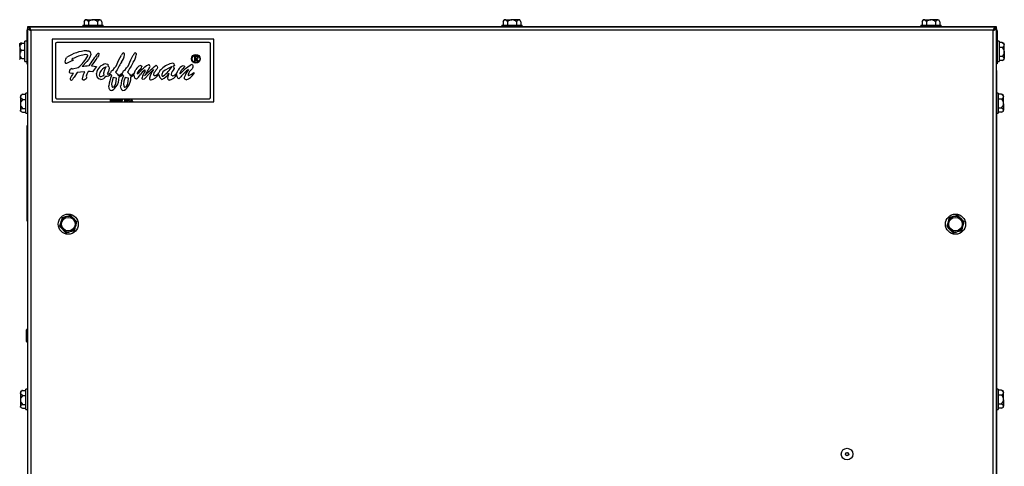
# Model space of a CAD drawing. Extents: x 10 to 130, y 5 to 85.
# Tile 25 of 51: x 10 to 30, y 37 to 46. Entities that reach past the tile are written whole.
import ezdxf

# ---------------------------------------------------------------- set-up
doc = ezdxf.new("R2010")
doc.units = 0
doc.layers.add('BODY', color=3, linetype='CONTINUOUS')

msp = doc.modelspace()

# ---------------------------------------------------------------- linework, layer by layer
at = {"layer": 'BODY', "linetype": 'CONTINUOUS'}
for p, q in [((11.623, 46.166), (11.623, 46.13)), ((11.623, 46.166), (12.032, 46.166)), ((11.67, 46.273), (11.646, 46.231)), ((11.646, 46.231), (11.646, 46.166)), ((11.691, 46.273), (11.67, 46.273)), ((11.691, 46.273), (11.827, 46.273)), ((11.736, 46.231), (11.736, 46.166)), ((11.964, 46.273), (11.827, 46.273)), ((11.918, 46.231), (11.918, 46.166)), ((11.964, 46.273), (11.985, 46.273)), ((12.009, 46.231), (11.985, 46.273)), ((12.009, 46.231), (12.009, 46.166)), ((12.032, 46.13), (12.032, 46.166)), ((20.123, 46.166), (20.123, 46.13)), ((20.123, 46.166), (20.532, 46.166)), ((20.17, 46.273), (20.146, 46.231)), ((20.146, 46.231), (20.146, 46.166)), ((20.191, 46.273), (20.17, 46.273)), ((20.191, 46.273), (20.327, 46.273)), ((20.236, 46.231), (20.236, 46.166)), ((20.464, 46.273), (20.327, 46.273)), ((20.418, 46.231), (20.418, 46.166)), ((20.485, 46.273), (20.464, 46.273)), ((20.509, 46.231), (20.485, 46.273)), ((20.509, 46.231), (20.509, 46.166)), ((20.532, 46.13), (20.532, 46.166)), ((28.623, 46.166), (28.623, 46.13)), ((28.623, 46.166), (29.032, 46.166)), ((28.67, 46.273), (28.646, 46.231)), ((28.646, 46.231), (28.646, 46.166)), ((28.691, 46.273), (28.67, 46.273)), ((28.691, 46.273), (28.827, 46.273)), ((28.736, 46.231), (28.736, 46.166)), ((28.964, 46.273), (28.827, 46.273)), ((28.918, 46.231), (28.918, 46.166)), ((28.964, 46.273), (28.985, 46.273)), ((29.009, 46.231), (28.985, 46.273)), ((29.009, 46.231), (29.009, 46.166)), ((29.032, 46.13), (29.032, 46.166)), ((10.482, 46.051), (10.5, 46.051)), ((10.482, 46.051), (10.482, 45.38)), ((10.497, 46.13), (10.497, 46.096)), ((10.561, 46.13), (10.497, 46.13)), ((10.5, 46.09), (10.536, 46.09)), ((10.5, 46.09), (10.5, 8.167)), ((30.119, 46.126), (10.537, 46.126)), ((10.537, 46.126), (10.537, 46.09)), ((10.555, 46.126), (10.561, 46.13)), ((10.561, 46.13), (30.093, 46.13)), ((10.567, 46.059), (10.567, 8.197)), ((30.088, 46.059), (10.567, 46.059)), ((30.088, 8.197), (30.088, 46.059)), ((30.157, 46.13), (30.093, 46.13)), ((30.119, 46.09), (30.118, 46.09)), ((30.119, 46.126), (30.119, 46.09)), ((30.155, 46.09), (30.119, 46.09)), ((30.155, 8.167), (30.155, 46.09)), ((30.172, 46.051), (30.155, 46.051)), ((30.157, 46.095), (30.157, 46.13)), ((30.172, 46.051), (30.172, 45.38)), ((10.342, 45.789), (10.339, 45.788)), ((10.339, 45.727), (10.339, 45.788)), ((10.382, 45.799), (10.447, 45.799)), ((10.482, 45.835), (10.447, 45.835)), ((10.447, 45.426), (10.447, 45.835)), ((14.275, 45.876), (11, 45.876)), ((11, 45.876), (11, 44.61)), ((11.063, 45.784), (11.063, 44.702)), ((14.183, 45.814), (11.093, 45.814)), ((14.213, 44.702), (14.213, 45.784)), ((14.275, 44.61), (14.275, 45.876)), ((30.208, 45.835), (30.172, 45.835)), ((30.208, 45.835), (30.208, 45.721)), ((30.273, 45.812), (30.208, 45.812)), ((30.285, 45.805), (30.273, 45.812)), ((30.315, 45.788), (30.284, 45.806)), ((30.315, 45.761), (30.315, 45.788)), ((30.315, 45.62), (30.315, 45.761)), ((10.339, 45.727), (10.339, 45.571)), ((10.339, 45.571), (10.339, 45.474)), ((10.382, 45.656), (10.447, 45.656)), ((30.208, 45.721), (30.208, 45.426)), ((30.273, 45.711), (30.208, 45.711)), ((30.315, 45.62), (30.315, 45.489)), ((10.344, 45.47), (10.339, 45.474)), ((10.339, 45.473), (10.342, 45.471)), ((10.382, 45.487), (10.447, 45.487)), ((10.447, 45.426), (10.482, 45.426)), ((10.482, 45.38), (10.5, 45.38)), ((10.499, 45.38), (10.499, 45.275)), ((11.411, 45.447), (11.318, 45.398)), ((13.892, 45.435), (13.892, 45.539)), ((13.892, 45.539), (13.913, 45.539)), ((13.901, 45.435), (13.892, 45.435)), ((13.901, 45.528), (13.901, 45.493)), ((13.921, 45.528), (13.901, 45.528)), ((13.901, 45.493), (13.92, 45.493)), ((13.909, 45.483), (13.901, 45.483)), ((13.901, 45.483), (13.901, 45.435)), ((13.947, 45.435), (13.909, 45.483)), ((13.92, 45.483), (13.959, 45.435)), ((13.959, 45.435), (13.947, 45.435)), ((30.172, 45.38), (30.155, 45.38)), ((30.172, 45.426), (30.208, 45.426)), ((30.273, 45.53), (30.208, 45.53)), ((30.273, 45.449), (30.208, 45.449)), ((30.284, 45.454), (30.315, 45.473)), ((30.315, 45.473), (30.315, 45.489)), ((10.497, 45.258), (10.497, 45.245)), ((10.497, 45.258), (10.5, 45.258)), ((10.497, 45.245), (10.497, 9.035)), ((10.5, 45.245), (10.497, 45.245)), ((11.414, 45.278), (11.529, 45.305)), ((11.896, 45.326), (11.816, 45.219)), ((12.117, 45.176), (12.125, 45.168)), ((12.125, 45.168), (12.132, 45.168)), ((12.185, 45.172), (12.185, 45.17)), ((13.871, 45.203), (13.871, 45.174)), ((30.157, 45.258), (30.155, 45.258)), ((30.157, 45.245), (30.155, 45.245)), ((30.157, 45.245), (30.157, 45.258)), ((30.157, 45.245), (30.157, 9.035)), ((12.305, 45.079), (12.304, 45.089)), ((12.546, 45.079), (12.546, 45.089)), ((10.381, 44.753), (10.354, 44.738)), ((10.397, 44.761), (10.462, 44.761)), ((10.497, 44.785), (10.462, 44.785)), ((10.462, 44.376), (10.462, 44.785)), ((30.193, 44.785), (30.157, 44.785)), ((30.193, 44.785), (30.193, 44.671)), ((30.258, 44.762), (30.193, 44.762)), ((30.27, 44.755), (30.258, 44.762)), ((30.3, 44.738), (30.269, 44.756)), ((10.354, 44.738), (10.354, 44.708)), ((10.354, 44.708), (10.354, 44.565)), ((10.354, 44.565), (10.354, 44.437)), ((10.397, 44.655), (10.462, 44.655)), ((11, 44.61), (14.275, 44.61)), ((11.093, 44.672), (14.183, 44.672)), ((12.216, 44.62), (12.227, 44.637)), ((12.219, 44.618), (12.216, 44.62)), ((12.231, 44.636), (12.219, 44.618)), ((12.248, 44.656), (12.25, 44.66)), ((12.254, 44.656), (12.248, 44.656)), ((12.25, 44.66), (12.258, 44.66)), ((12.254, 44.619), (12.254, 44.656)), ((12.258, 44.619), (12.254, 44.619)), ((12.258, 44.66), (12.258, 44.619)), ((12.308, 44.66), (12.334, 44.66)), ((12.308, 44.656), (12.308, 44.66)), ((12.328, 44.656), (12.308, 44.656)), ((12.309, 44.619), (12.328, 44.656)), ((12.312, 44.618), (12.309, 44.619)), ((12.334, 44.66), (12.312, 44.618)), ((12.37, 44.628), (12.392, 44.661)), ((12.389, 44.628), (12.37, 44.628)), ((12.389, 44.651), (12.377, 44.632)), ((12.377, 44.632), (12.389, 44.632)), ((12.389, 44.632), (12.389, 44.651)), ((12.389, 44.619), (12.389, 44.628)), ((12.393, 44.619), (12.389, 44.619)), ((12.392, 44.661), (12.393, 44.661)), ((12.393, 44.661), (12.393, 44.632)), ((12.393, 44.632), (12.398, 44.632)), ((12.393, 44.628), (12.393, 44.619)), ((12.398, 44.628), (12.393, 44.628)), ((12.398, 44.632), (12.398, 44.628)), ((12.404, 44.656), (12.404, 44.66)), ((12.404, 44.66), (12.43, 44.66)), ((12.424, 44.656), (12.404, 44.656)), ((12.405, 44.619), (12.424, 44.656)), ((12.408, 44.618), (12.405, 44.619)), ((12.43, 44.66), (12.408, 44.618)), ((12.47, 44.66), (12.478, 44.66)), ((12.47, 44.619), (12.47, 44.66)), ((12.473, 44.619), (12.47, 44.619)), ((12.481, 44.656), (12.473, 44.656)), ((12.473, 44.656), (12.473, 44.642)), ((12.473, 44.642), (12.481, 44.642)), ((12.473, 44.638), (12.473, 44.619)), ((12.476, 44.638), (12.473, 44.638)), ((12.492, 44.619), (12.476, 44.638)), ((12.481, 44.638), (12.496, 44.619)), ((12.496, 44.619), (12.492, 44.619)), ((12.505, 44.66), (12.528, 44.66)), ((12.505, 44.619), (12.505, 44.66)), ((12.528, 44.619), (12.505, 44.619)), ((12.509, 44.656), (12.509, 44.643)), ((12.528, 44.656), (12.509, 44.656)), ((12.509, 44.643), (12.528, 44.643)), ((12.509, 44.639), (12.509, 44.623)), ((12.528, 44.639), (12.509, 44.639)), ((12.509, 44.623), (12.528, 44.623)), ((12.528, 44.66), (12.528, 44.656)), ((12.528, 44.643), (12.528, 44.639)), ((12.528, 44.623), (12.528, 44.619)), ((12.55, 44.619), (12.533, 44.66)), ((12.533, 44.66), (12.537, 44.66)), ((12.537, 44.66), (12.551, 44.627)), ((12.551, 44.619), (12.55, 44.619)), ((12.568, 44.66), (12.551, 44.619)), ((12.551, 44.627), (12.564, 44.66)), ((12.564, 44.66), (12.568, 44.66)), ((12.589, 44.619), (12.609, 44.66)), ((12.593, 44.619), (12.589, 44.619)), ((12.599, 44.632), (12.593, 44.619)), ((12.618, 44.632), (12.599, 44.632)), ((12.609, 44.652), (12.601, 44.636)), ((12.601, 44.636), (12.616, 44.636)), ((12.609, 44.66), (12.628, 44.619)), ((12.609, 44.66), (12.609, 44.66)), ((12.616, 44.636), (12.609, 44.652)), ((12.624, 44.619), (12.618, 44.632)), ((12.628, 44.619), (12.624, 44.619)), ((30.193, 44.671), (30.193, 44.376)), ((30.258, 44.661), (30.193, 44.661)), ((30.3, 44.711), (30.3, 44.738)), ((30.3, 44.57), (30.3, 44.711)), ((30.3, 44.57), (30.3, 44.439)), ((10.354, 44.423), (10.354, 44.437)), ((10.354, 44.423), (10.381, 44.407)), ((10.397, 44.475), (10.462, 44.475)), ((10.397, 44.399), (10.462, 44.399)), ((10.462, 44.376), (10.497, 44.376)), ((30.157, 44.376), (30.193, 44.376)), ((30.258, 44.48), (30.193, 44.48)), ((30.258, 44.399), (30.193, 44.399)), ((30.269, 44.404), (30.3, 44.423)), ((30.3, 44.423), (30.3, 44.439)), ((10.492, 42.19), (10.492, 44.13)), ((10.492, 44.13), (10.497, 44.13)), ((10.492, 42.19), (10.497, 42.19)), ((10.478, 39.988), (10.477, 39.988)), ((10.477, 39.87), (10.477, 39.988)), ((10.478, 39.87), (10.478, 39.988)), ((10.477, 39.752), (10.477, 39.87)), ((10.477, 39.752), (10.478, 39.752)), ((10.478, 39.752), (10.478, 39.87)), ((10.381, 38.753), (10.354, 38.738)), ((10.397, 38.761), (10.462, 38.761)), ((10.497, 38.785), (10.462, 38.785)), ((10.462, 38.376), (10.462, 38.785)), ((30.193, 38.785), (30.157, 38.785)), ((30.193, 38.785), (30.193, 38.671)), ((30.258, 38.762), (30.193, 38.762)), ((30.27, 38.755), (30.258, 38.762)), ((30.3, 38.738), (30.269, 38.756)), ((10.354, 38.738), (10.354, 38.708)), ((10.354, 38.708), (10.354, 38.565)), ((10.354, 38.565), (10.354, 38.437)), ((10.397, 38.655), (10.462, 38.655)), ((30.193, 38.671), (30.193, 38.376)), ((30.258, 38.661), (30.193, 38.661)), ((30.3, 38.711), (30.3, 38.738)), ((30.3, 38.57), (30.3, 38.711)), ((30.3, 38.57), (30.3, 38.439)), ((10.354, 38.423), (10.354, 38.437)), ((10.354, 38.423), (10.381, 38.407)), ((10.397, 38.475), (10.462, 38.475)), ((10.397, 38.399), (10.462, 38.399)), ((10.462, 38.376), (10.497, 38.376)), ((30.157, 38.376), (30.193, 38.376)), ((30.258, 38.48), (30.193, 38.48)), ((30.258, 38.399), (30.193, 38.399)), ((30.269, 38.404), (30.3, 38.423)), ((30.3, 38.423), (30.3, 38.439))]:
    msp.add_line(p, q, dxfattribs=at)
at = {"layer": 'BODY', "linetype": 'CONTINUOUS', "flags": 128}
for points in [[(11.646, 46.231), (11.671, 46.265), (11.687, 46.273), (11.691, 46.273)], [(11.918, 46.231), (11.944, 46.265), (11.96, 46.273), (11.964, 46.273)], [(20.146, 46.231), (20.171, 46.265), (20.187, 46.273), (20.191, 46.273)], [(20.418, 46.231), (20.444, 46.265), (20.46, 46.273), (20.464, 46.273)], [(28.646, 46.231), (28.671, 46.265), (28.687, 46.273), (28.691, 46.273)], [(28.918, 46.231), (28.944, 46.265), (28.96, 46.273), (28.964, 46.273)], [(10.567, 46.059), (10.561, 46.082), (10.554, 46.103), (10.547, 46.118), (10.54, 46.125), (10.537, 46.126)], [(30.093, 46.13), (30.102, 46.127), (30.102, 46.126)], [(30.273, 45.812), (30.307, 45.783), (30.315, 45.766), (30.315, 45.761)], [(11.78, 45.568), (11.765, 45.514), (11.735, 45.466), (11.699, 45.423), (11.61, 45.323)], [(11.721, 45.541), (11.72, 45.548), (11.717, 45.554), (11.707, 45.564), (11.679, 45.57)], [(11.704, 45.645), (11.74, 45.641), (11.77, 45.623), (11.778, 45.596), (11.78, 45.568)], [(11.944, 45.579), (11.937, 45.541), (11.921, 45.516)], [(11.924, 45.59), (11.931, 45.596), (11.935, 45.598), (11.937, 45.598), (11.94, 45.597), (11.943, 45.592), (11.944, 45.587), (11.944, 45.579)], [(12.296, 45.332), (12.352, 45.457), (12.403, 45.552)], [(12.444, 45.603), (12.449, 45.601), (12.453, 45.597), (12.459, 45.586), (12.462, 45.563)], [(12.538, 45.332), (12.594, 45.457), (12.645, 45.552)], [(12.685, 45.603), (12.691, 45.601), (12.695, 45.597), (12.701, 45.586), (12.704, 45.563)], [(11.263, 45.421), (11.273, 45.472), (11.292, 45.508)], [(11.289, 45.386), (11.277, 45.389), (11.271, 45.392), (11.268, 45.397), (11.263, 45.421)], [(11.318, 45.398), (11.302, 45.39), (11.289, 45.386)], [(11.396, 45.472), (11.397, 45.47), (11.398, 45.468), (11.399, 45.466), (11.402, 45.465), (11.411, 45.463), (11.421, 45.462), (11.43, 45.459)], [(12.091, 45.378), (12.118, 45.374), (12.13, 45.366), (12.134, 45.36), (12.135, 45.353)], [(12.135, 45.353), (12.131, 45.341), (12.125, 45.333)], [(12.731, 45.178), (12.763, 45.203), (12.791, 45.232), (12.82, 45.261), (12.849, 45.291), (12.88, 45.32), (12.914, 45.346), (12.954, 45.361)], [(13.109, 45.35), (13.116, 45.347), (13.122, 45.341), (13.13, 45.327), (13.138, 45.295)], [(13.483, 45.354), (13.482, 45.35), (13.48, 45.345), (13.472, 45.34), (13.455, 45.334)], [(13.597, 45.178), (13.625, 45.202), (13.65, 45.229), (13.676, 45.256), (13.703, 45.282), (13.797, 45.353)], [(13.797, 45.353), (13.817, 45.365), (13.835, 45.369)], [(13.835, 45.369), (13.841, 45.365), (13.845, 45.357), (13.851, 45.342), (13.855, 45.309)], [(13.913, 45.539), (13.926, 45.539), (13.936, 45.537)], [(13.92, 45.493), (13.939, 45.496), (13.942, 45.499), (13.945, 45.502), (13.948, 45.511)], [(13.957, 45.511), (13.956, 45.501), (13.951, 45.493), (13.943, 45.487), (13.92, 45.483)], [(13.948, 45.511), (13.947, 45.516), (13.945, 45.52), (13.942, 45.523), (13.939, 45.526), (13.921, 45.528)], [(11.396, 45.186), (11.365, 45.192), (11.352, 45.201), (11.347, 45.207), (11.346, 45.215)], [(11.505, 45.2), (11.442, 45.11), (11.427, 45.086), (11.411, 45.062), (11.389, 45.044)], [(11.396, 45.283), (11.406, 45.281), (11.414, 45.278)], [(11.426, 45.187), (11.409, 45.186), (11.396, 45.186)], [(11.663, 45.22), (11.574, 45.21), (11.505, 45.2)], [(11.613, 45.078), (11.634, 45.16), (11.663, 45.22)], [(11.732, 45.224), (11.703, 45.172), (11.688, 45.129)], [(11.816, 45.219), (11.769, 45.223), (11.732, 45.224)], [(11.799, 45.338), (11.853, 45.334), (11.896, 45.326)], [(11.986, 45.061), (11.942, 45.076), (11.912, 45.113), (11.896, 45.185)], [(11.965, 45.204), (11.959, 45.173), (11.955, 45.149)], [(11.955, 45.149), (11.956, 45.139), (11.961, 45.13), (11.969, 45.124), (11.993, 45.119)], [(11.993, 45.119), (12.029, 45.135), (12.054, 45.153)], [(12.046, 45.194), (12.065, 45.267), (12.093, 45.319)], [(12.054, 45.153), (12.048, 45.175), (12.046, 45.194)], [(12.155, 45.291), (12.14, 45.225), (12.117, 45.176)], [(12.125, 45.333), (12.14, 45.328), (12.151, 45.316), (12.155, 45.291)], [(12.206, 45.134), (12.192, 45.154), (12.185, 45.172)], [(12.228, 45.246), (12.265, 45.295), (12.296, 45.332)], [(12.286, 45.208), (12.322, 45.171), (12.344, 45.136)], [(12.344, 45.136), (12.392, 45.167), (12.425, 45.197)], [(12.428, 45.168), (12.39, 45.132), (12.355, 45.109)], [(12.447, 45.134), (12.435, 45.152), (12.428, 45.168)], [(12.47, 45.246), (12.506, 45.295), (12.538, 45.332)], [(12.527, 45.208), (12.564, 45.171), (12.586, 45.136)], [(12.586, 45.136), (12.633, 45.167), (12.667, 45.197)], [(12.663, 45.162), (12.628, 45.129), (12.596, 45.109)], [(12.706, 45.069), (12.693, 45.074), (12.684, 45.085), (12.672, 45.11), (12.663, 45.162)], [(12.667, 45.197), (12.682, 45.234), (12.698, 45.262)], [(12.76, 45.248), (12.734, 45.218), (12.721, 45.19)], [(12.789, 45.342), (12.808, 45.338), (12.817, 45.332), (12.819, 45.328), (12.82, 45.323)], [(12.885, 45.233), (12.888, 45.239), (12.888, 45.244)], [(13.055, 45.263), (12.957, 45.171), (12.888, 45.091)], [(13.138, 45.295), (13.123, 45.27), (13.104, 45.248), (13.085, 45.226), (13.064, 45.198), (13.055, 45.166)], [(13.432, 45.328), (13.362, 45.293), (13.294, 45.254), (13.246, 45.215), (13.222, 45.16)], [(13.222, 45.16), (13.225, 45.14), (13.23, 45.132), (13.234, 45.129), (13.239, 45.128)], [(13.347, 45.091), (13.357, 45.148), (13.372, 45.191)], [(13.473, 45.286), (13.456, 45.253), (13.435, 45.223), (13.419, 45.199), (13.413, 45.171)], [(13.455, 45.334), (13.467, 45.307), (13.473, 45.286)], [(13.53, 45.188), (13.541, 45.225), (13.557, 45.252)], [(13.568, 45.078), (13.556, 45.084), (13.548, 45.095), (13.537, 45.121), (13.53, 45.16)], [(13.694, 45.213), (13.625, 45.135), (13.608, 45.113), (13.591, 45.092), (13.568, 45.078)], [(13.588, 45.19), (13.589, 45.185), (13.59, 45.181), (13.593, 45.179), (13.597, 45.178)], [(13.652, 45.342), (13.673, 45.338), (13.677, 45.335), (13.681, 45.331), (13.683, 45.326), (13.683, 45.321)], [(13.763, 45.261), (13.723, 45.237), (13.694, 45.213)], [(13.855, 45.309), (13.847, 45.29), (13.836, 45.278)], [(11.389, 45.044), (11.376, 45.048), (11.368, 45.056)], [(11.629, 45.053), (11.621, 45.055), (11.618, 45.058), (11.616, 45.061), (11.613, 45.078)], [(11.688, 45.129), (11.693, 45.11), (11.698, 45.097)], [(12.238, 45.103), (12.213, 45.028), (12.205, 44.967)], [(12.205, 44.967), (12.21, 44.93), (12.217, 44.913), (12.224, 44.906), (12.232, 44.903)], [(12.232, 44.903), (12.254, 44.915), (12.27, 44.934), (12.291, 44.98), (12.305, 45.079)], [(12.304, 45.089), (12.266, 45.092), (12.238, 45.103)], [(12.48, 45.103), (12.455, 45.028), (12.446, 44.967)], [(12.446, 44.967), (12.451, 44.93), (12.459, 44.913), (12.465, 44.906), (12.474, 44.903)], [(12.474, 44.903), (12.496, 44.915), (12.512, 44.934), (12.533, 44.98), (12.546, 45.079)], [(12.546, 45.089), (12.508, 45.092), (12.48, 45.103)], [(12.844, 45.064), (12.833, 45.066), (12.829, 45.07), (12.825, 45.075), (12.821, 45.097)], [(12.888, 45.091), (12.866, 45.071), (12.844, 45.064)], [(13.239, 45.128), (13.249, 45.131), (13.256, 45.134)], [(13.379, 45.047), (13.364, 45.05), (13.357, 45.055), (13.353, 45.061), (13.347, 45.091)], [(13.717, 45.057), (13.704, 45.059), (13.693, 45.065), (13.686, 45.075), (13.68, 45.104)], [(10.397, 44.761), (10.386, 44.756), (10.381, 44.752)], [(12.193, 44.836), (12.179, 44.841), (12.169, 44.851), (12.155, 44.877), (12.146, 44.934)], [(12.434, 44.836), (12.421, 44.841), (12.41, 44.851), (12.397, 44.877), (12.388, 44.934)], [(30.258, 44.762), (30.292, 44.733), (30.3, 44.716), (30.3, 44.711)], [(10.397, 44.655), (10.363, 44.685), (10.355, 44.704), (10.354, 44.708)], [(12.186, 44.642), (12.181, 44.646), (12.18, 44.648), (12.18, 44.651)], [(12.181, 44.63), (12.182, 44.626), (12.185, 44.623), (12.192, 44.622)], [(12.2, 44.651), (12.199, 44.654), (12.197, 44.656), (12.192, 44.657)], [(12.203, 44.622), (12.197, 44.618), (12.192, 44.618)], [(12.198, 44.642), (12.204, 44.637), (12.205, 44.634), (12.206, 44.631)], [(12.206, 44.631), (12.205, 44.626), (12.203, 44.622)], [(12.227, 44.637), (12.225, 44.636), (12.223, 44.636)], [(12.274, 44.639), (12.276, 44.654), (12.278, 44.657), (12.281, 44.659), (12.284, 44.661), (12.288, 44.661)], [(12.288, 44.618), (12.284, 44.618), (12.281, 44.62), (12.276, 44.625), (12.274, 44.639)], [(12.288, 44.657), (12.285, 44.657), (12.282, 44.655), (12.28, 44.653), (12.279, 44.651), (12.277, 44.639)], [(12.277, 44.639), (12.279, 44.628), (12.282, 44.624), (12.285, 44.622), (12.288, 44.622)], [(12.288, 44.661), (12.291, 44.661), (12.294, 44.659), (12.299, 44.654), (12.302, 44.639)], [(12.298, 44.639), (12.296, 44.651), (12.293, 44.655), (12.29, 44.657), (12.288, 44.657)], [(12.302, 44.639), (12.299, 44.625), (12.294, 44.62), (12.291, 44.618), (12.288, 44.618)], [(12.297, 44.629), (12.298, 44.635), (12.298, 44.639)], [(12.338, 44.639), (12.34, 44.654), (12.342, 44.657), (12.345, 44.659), (12.348, 44.661), (12.352, 44.661)], [(12.352, 44.618), (12.348, 44.618), (12.345, 44.62), (12.34, 44.625), (12.338, 44.639)], [(12.352, 44.657), (12.349, 44.657), (12.346, 44.655), (12.344, 44.653), (12.343, 44.651), (12.341, 44.639)], [(12.341, 44.639), (12.343, 44.628), (12.346, 44.624), (12.349, 44.622), (12.352, 44.622)], [(12.352, 44.661), (12.355, 44.661), (12.359, 44.659), (12.363, 44.654), (12.366, 44.639)], [(12.362, 44.639), (12.36, 44.651), (12.357, 44.655), (12.355, 44.657), (12.352, 44.657)], [(12.366, 44.639), (12.363, 44.625), (12.359, 44.62), (12.355, 44.618), (12.352, 44.618)], [(12.361, 44.629), (12.362, 44.635), (12.362, 44.639)], [(12.478, 44.66), (12.483, 44.66), (12.487, 44.66)], [(12.492, 44.649), (12.492, 44.651), (12.491, 44.653), (12.49, 44.654), (12.488, 44.655), (12.481, 44.656)], [(12.481, 44.642), (12.488, 44.643), (12.49, 44.644), (12.491, 44.646), (12.492, 44.649)], [(12.496, 44.649), (12.495, 44.645), (12.493, 44.642), (12.49, 44.639), (12.481, 44.638)], [(11.174, 42.173), (11.167, 42.148), (11.156, 42.11), (11.149, 42.086)], [(11.199, 42.261), (11.185, 42.212), (11.176, 42.181), (11.174, 42.173)], [(11.287, 42.283), (11.259, 42.276), (11.22, 42.266), (11.199, 42.261)], [(11.375, 42.305), (11.362, 42.302), (11.32, 42.291), (11.29, 42.284), (11.287, 42.283)], [(11.439, 42.24), (11.42, 42.259), (11.393, 42.287), (11.375, 42.305)], [(11.502, 42.174), (11.466, 42.211), (11.444, 42.235), (11.439, 42.24)], [(11.477, 42.087), (11.484, 42.112), (11.495, 42.15), (11.502, 42.174)], [(29.174, 42.173), (29.167, 42.148), (29.156, 42.11), (29.149, 42.086)], [(29.199, 42.261), (29.185, 42.212), (29.176, 42.181), (29.174, 42.173)], [(29.287, 42.283), (29.259, 42.276), (29.22, 42.266), (29.199, 42.261)], [(29.375, 42.305), (29.362, 42.302), (29.32, 42.291), (29.29, 42.284), (29.287, 42.283)], [(29.439, 42.24), (29.42, 42.259), (29.393, 42.287), (29.375, 42.305)], [(29.502, 42.174), (29.466, 42.211), (29.444, 42.235), (29.439, 42.24)], [(29.477, 42.087), (29.484, 42.112), (29.495, 42.15), (29.502, 42.174)], [(11.149, 42.086), (11.185, 42.049), (11.207, 42.026), (11.212, 42.021)], [(11.212, 42.021), (11.23, 42.002), (11.258, 41.974), (11.275, 41.955)], [(11.275, 41.955), (11.296, 41.961), (11.336, 41.97), (11.364, 41.978)], [(11.364, 41.978), (11.366, 41.978), (11.397, 41.986), (11.439, 41.996), (11.452, 42)], [(11.452, 42), (11.466, 42.049), (11.475, 42.08), (11.477, 42.087)], [(29.149, 42.086), (29.185, 42.049), (29.207, 42.026), (29.212, 42.021)], [(29.212, 42.021), (29.23, 42.002), (29.258, 41.974), (29.275, 41.955)], [(29.275, 41.955), (29.296, 41.961), (29.336, 41.97), (29.364, 41.978)], [(29.364, 41.978), (29.366, 41.978), (29.397, 41.986), (29.439, 41.996), (29.452, 42)], [(29.452, 42), (29.466, 42.049), (29.475, 42.08), (29.477, 42.087)], [(10.397, 38.761), (10.386, 38.756), (10.381, 38.752)], [(30.258, 38.762), (30.292, 38.733), (30.3, 38.716), (30.3, 38.711)], [(10.397, 38.655), (10.363, 38.685), (10.355, 38.704), (10.354, 38.708)]]:
    msp.add_lwpolyline(points, dxfattribs=at)
at = {"layer": 'BODY', "linetype": 'CONTINUOUS'}
for centre, radius in [((13.915, 45.483), 0.0881), ((13.915, 45.483), 0.0758), ((11.325, 42.13), 0.204), ((11.325, 42.13), 0.138), ((29.325, 42.13), 0.204), ((29.325, 42.13), 0.138), ((27.125, 37.47), 0.118), ((27.125, 37.47), 0.0344), ((27.125, 37.47), 0.0305)]:
    msp.add_circle(centre, radius, dxfattribs=at)
for centre, radius, start, end in [((11.672, 46.208), 0.0683, 20.086, 74.0818), ((11.84, 46.127), 0.147, 94.914, 134.8776), ((11.817, 46.132), 0.141, 44.308, 85.9004), ((11.945, 46.207), 0.0684, 20.1966, 74.1674), ((20.172, 46.208), 0.0683, 20.0855, 74.0822), ((20.34, 46.127), 0.147, 94.9145, 134.8771), ((20.317, 46.132), 0.141, 44.3078, 85.9006), ((20.445, 46.207), 0.0684, 20.1966, 74.1669), ((28.672, 46.208), 0.0683, 20.0856, 74.0822), ((28.84, 46.127), 0.147, 94.9147, 134.8769), ((28.817, 46.132), 0.141, 44.3073, 85.9011), ((28.945, 46.207), 0.0684, 20.1968, 74.1664), ((10.561, 46.051), 0.079, 89.9999, 179.9997), ((10.59, 46.198), 0.14, 230.4844, 260.8572), ((10.588, 46.112), 0.0563, 203.0361, 248.2855), ((10.518, 46.042), 0.0522, 19.8134, 68.8639), ((30.227, 46.037), 0.14, 140.4843, 170.8565), ((30.082, 46.164), 0.105, 273.7506, 314.9077), ((30.071, 46.108), 0.0522, 289.8074, 338.8699), ((30.141, 46.038), 0.0563, 113.0381, 158.2835), ((30.093, 46.051), 0.079, 0.0009, 89.9995), ((10.444, 45.714), 0.105, 126.1904, 172.7696), ((10.379, 45.732), 0.0671, 87.6627, 125.9893), ((11.093, 45.784), 0.03, 90, 180), ((14.183, 45.784), 0.03, 0, 90), ((30.244, 45.779), 0.0736, 293.5291, 346.4996), ((10.431, 45.733), 0.092, 183.6781, 237.362), ((10.469, 45.559), 0.13, 132.1297, 174.7108), ((10.456, 45.577), 0.116, 182.6347, 230.5241), ((11.738, 44.851), 0.794, 92.4357, 124.1515), ((11.839, 44.641), 0.942, 99.7743, 114.7042), ((14.668, 43.399), 3.512, 141.4019, 146.494), ((12.179, 45.587), 0.285, 321.7472, 355.1909), ((12.483, 45.53), 0.0828, 118.4201, 164.4755), ((12.42, 45.587), 0.285, 321.7467, 355.1913), ((12.725, 45.53), 0.0828, 118.4214, 164.475), ((30.186, 45.615), 0.13, 2.2692, 47.6099), ((30.172, 45.632), 0.144, 314.7118, 355.4086), ((10.379, 45.42), 0.0672, 87.6708, 125.9841), ((11.483, 45.36), 0.142, 105.7265, 127.8939), ((11.393, 45.496), 0.052, 290.4537, 315.2559), ((10.963, 45.965), 0.869, 310.6064, 330.7629), ((8.694, 47.607), 3.846, 323.8403, 327.0495), ((12.124, 45.149), 0.231, 98.4336, 171.1812), ((24.419, 38.356), 13.935, 149.5843, 150.5458), ((24.723, 38.32), 14.007, 149.5869, 150.5434), ((15.078, 42.916), 3.131, 128.9684, 134.804), ((12.952, 45.329), 0.032, 355.2596, 86.9284), ((13.512, 44.999), 0.4, 99.1002, 136.2779), ((13.438, 45.351), 0.0445, 3.7903, 76.6155), ((13.931, 45.512), 0.0262, 358.3924, 78.5061), ((30.253, 45.467), 0.0661, 19.991, 72.4625), ((30.257, 45.507), 0.0607, 284.9769, 342.5695), ((10.576, 45.258), 0.079, 164.1595, 180), ((11.414, 45.217), 0.0684, 105.4708, 181.3924), ((11.964, 44.782), 0.673, 143.0338, 153.3979), ((12.051, 41.892), 3.46, 95.1576, 97.3207), ((12.194, 45.079), 0.261, 112.8955, 151.4071), ((12.092, 45.251), 0.124, 267.063, 318.6049), ((12.105, 45.276), 0.11, 283.6928, 314.8749), ((12.242, 45.188), 0.0594, 103.2348, 170.8401), ((12.483, 45.188), 0.0592, 103.143, 171.4373), ((12.82, 45.216), 0.13, 103.9551, 159.1171), ((12.531, 45.294), 0.285, 307.8775, 331.1314), ((12.731, 45.188), 0.00974, 167.4501, 268.4705), ((12.648, 45.399), 0.188, 306.5812, 336.0507), ((13.131, 44.896), 0.436, 125.2022, 143.3392), ((13.334, 44.94), 0.536, 146.826, 162.9722), ((12.353, 45.574), 0.678, 319.8926, 338.5753), ((12.88, 45.245), 0.00794, 353.0506, 96.0967), ((13.444, 44.97), 0.488, 143.0123, 165.8616), ((12.899, 45.371), 0.336, 288.2138, 322.0131), ((13.081, 45.165), 0.026, 178.4136, 271.8665), ((13.006, 45.336), 0.211, 291.0893, 318.8991), ((13.288, 45.168), 0.124, 181.7041, 239.4278), ((13.296, 45.161), 0.137, 122.7748, 164.6018), ((13.062, 45.396), 0.372, 295.9254, 326.5538), ((12.887, 45.646), 0.631, 305.7501, 329.6907), ((13.294, 45.32), 0.285, 287.3389, 325.8968), ((13.441, 45.167), 0.0283, 171.3538, 274.1029), ((13.402, 45.311), 0.178, 283.2999, 316.1266), ((13.696, 45.2), 0.148, 107.235, 159.695), ((13.812, 45.098), 0.242, 128.8145, 157.5694), ((13.618, 45.34), 0.0685, 308.5378, 344.0825), ((14.099, 44.982), 0.437, 140.3348, 163.8748), ((13.586, 45.389), 0.357, 291.4731, 322.9602), ((13.985, 45.088), 0.241, 127.9019, 162.1571), ((13.77, 45.159), 0.0157, 170.0459, 271.6894), ((13.677, 45.415), 0.287, 289.0887, 312.5548), ((30.078, 45.258), 0.079, 0, 12.9199), ((11.397, 45.077), 0.036, 168.4068, 215.9249), ((11.623, 45.14), 0.0871, 274.0225, 330.3342), ((11.964, 45.202), 0.143, 278.6124, 328.5963), ((12.674, 44.886), 0.53, 152.1387, 174.7787), ((12.075, 45.091), 0.28, 320.3423, 3.7454), ((12.916, 44.886), 0.53, 152.139, 174.7784), ((12.317, 45.091), 0.28, 320.3419, 3.7455), ((13.005, 45.086), 0.0341, 175.9022, 267.3898), ((10.429, 44.692), 0.0767, 115.2507, 167.5753), ((12.146, 44.997), 0.168, 286.0128, 329.6217), ((12.388, 44.997), 0.168, 286.0127, 329.6222), ((10.497, 44.553), 0.143, 134.6166, 175.3846), ((10.484, 44.57), 0.129, 182.2819, 227.7169), ((11.093, 44.702), 0.03, 180, 270), ((12.19, 44.63), 0.0125, 109.9697, 178.5228), ((12.19, 44.631), 0.0131, 180.7422, 274.5057), ((12.191, 44.65), 0.0117, 87.1636, 175.2511), ((12.191, 44.63), 0.00991, 85.6173, 175.8521), ((12.191, 44.65), 0.0074, 82.933, 173.2426), ((12.191, 44.652), 0.00807, 188.4254, 273.0454), ((12.192, 44.65), 0.0113, 2.6672, 92.4817), ((12.192, 44.651), 0.00771, 266.5066, 354.5232), ((12.192, 44.63), 0.00973, 5.5556, 93.0076), ((12.193, 44.631), 0.00947, 264.0856, 356.5671), ((12.194, 44.651), 0.00959, 292.5082, 359.1203), ((12.223, 44.648), 0.0129, 88.3213, 179.473), ((12.222, 44.649), 0.0124, 180.0576, 271.8433), ((12.222, 44.648), 0.00876, 86.1974, 176.9586), ((12.223, 44.65), 0.00911, 185.0616, 274.0603), ((12.223, 44.649), 0.0127, 359.6609, 90.8201), ((12.224, 44.648), 0.00887, 3.7236, 93.3202), ((12.224, 44.649), 0.00838, 265.8729, 359.4755), ((12.213, 44.651), 0.0234, 322.2455, 354.9219), ((12.287, 44.631), 0.00955, 271.8524, 345.4782), ((12.351, 44.631), 0.00955, 271.8524, 345.4782), ((12.485, 44.649), 0.0105, 358.3905, 78.51), ((14.183, 44.702), 0.03, 270, 0), ((30.229, 44.729), 0.0736, 293.5295, 346.5007), ((30.171, 44.565), 0.13, 2.2691, 47.6093), ((30.157, 44.582), 0.144, 314.7126, 355.4095), ((10.41, 44.418), 0.0584, 102.7694, 160.6522), ((10.414, 44.461), 0.064, 202.0938, 254.4847), ((30.238, 44.417), 0.0661, 19.9869, 72.465), ((30.242, 44.457), 0.0606, 284.9681, 342.5799), ((11.325, 42.13), 0.157, 164.0743, 224.0743), ((11.325, 42.13), 0.157, 104.0743, 164.0743), ((11.325, 42.13), 0.157, 44.0743, 104.0743), ((11.325, 42.13), 0.157, 344.0743, 44.0743), ((29.325, 42.13), 0.157, 164.0743, 224.0743), ((29.325, 42.13), 0.157, 104.0743, 164.0743), ((29.325, 42.13), 0.157, 44.0743, 104.0743), ((29.325, 42.13), 0.157, 344.0743, 44.0743), ((11.325, 42.13), 0.157, 224.0743, 284.0743), ((11.325, 42.13), 0.157, 284.0743, 344.0743), ((29.325, 42.13), 0.157, 224.0743, 284.0743), ((29.325, 42.13), 0.157, 284.0743, 344.0743), ((10.487, 39.988), 0.0099, 0, 180), ((10.487, 39.752), 0.0099, 180, 0), ((10.429, 38.692), 0.0767, 115.2525, 167.5747), ((10.497, 38.553), 0.143, 134.6169, 175.3843), ((10.484, 38.57), 0.129, 182.2821, 227.7161), ((30.229, 38.729), 0.0736, 293.5288, 346.5014), ((30.171, 38.565), 0.13, 2.2694, 47.6085), ((30.157, 38.582), 0.144, 314.7136, 355.4086), ((10.41, 38.418), 0.0584, 102.7692, 160.6505), ((10.414, 38.461), 0.064, 202.0938, 254.4847), ((30.238, 38.417), 0.0661, 19.986, 72.4676), ((30.242, 38.457), 0.0606, 284.9677, 342.5804)]:
    msp.add_arc(centre, radius, start, end, dxfattribs=at)

doc.saveas('drawing.dxf')
